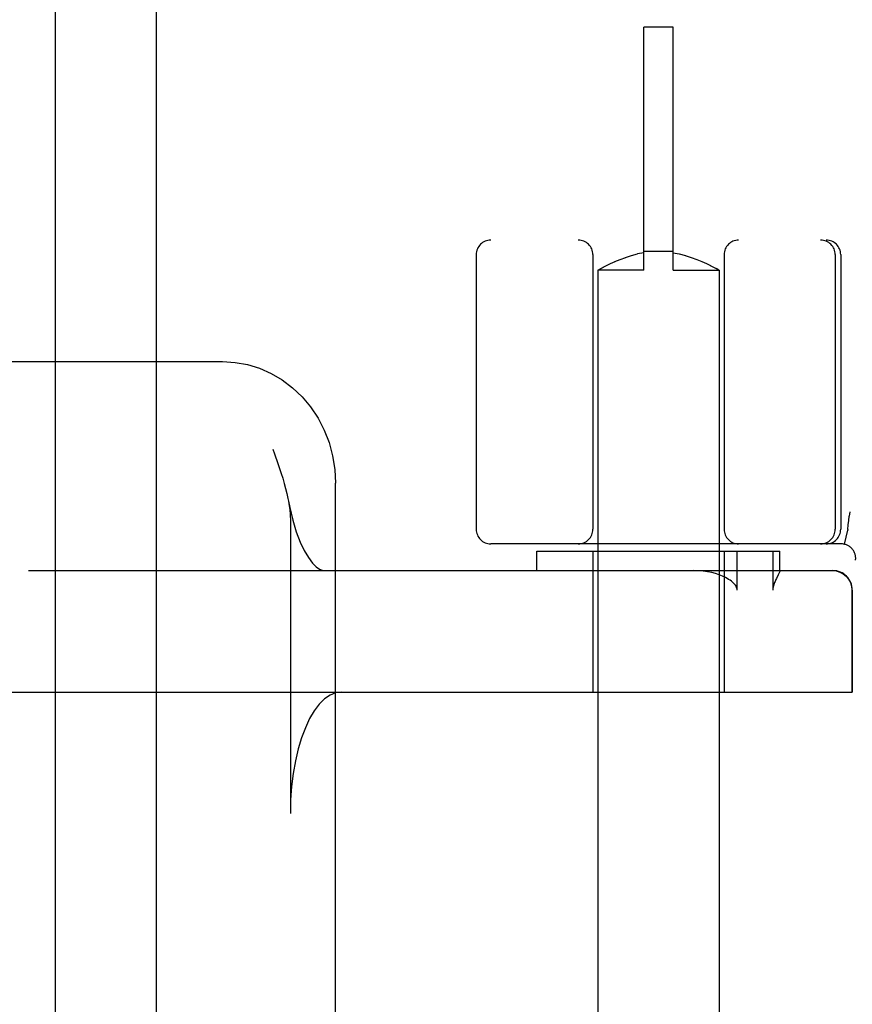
# Model space of a CAD drawing. Header units: inches. Extents: x 0 to 262, y 0 to 169.
# Tile 48 of 83: x 79.174 to 80.031, y 87.663 to 88.676. Entities that reach past the tile are written whole.
import ezdxf

# ---------------------------------------------------------------- set-up
doc = ezdxf.new("R2010")
doc.units = ezdxf.units.IN
doc.header["$LTSCALE"] = 14.384615
doc.header["$MEASUREMENT"] = 0
doc.linetypes.add('HIDDEN', pattern=[0.2, 0.1, -0.1])
doc.layers.add('DEFAULT_2', color=8, linetype='HIDDEN')
doc.layers.add('SECONDARY_LH_DOOR_ASSEMBLY', color=7, linetype='CONTINUOUS')

msp = doc.modelspace()

# ---------------------------------------------------------------- linework, layer by layer
at = {"layer": 'DEFAULT_2', "color": 8, "linetype": 'HIDDEN'}
for p, q in [((79.8164, 88.4179), (79.8164, 88.6679)), ((79.8464, 88.6679), (79.8164, 88.6679)), ((79.8464, 88.4179), (79.8464, 88.6679)), ((82.1539, 88.4489), (79.6589, 88.4489)), ((79.6439, 88.4339), (79.6439, 88.1514)), ((79.7639, 88.4339), (79.7639, 88.1514)), ((79.7976, 88.4311), (79.8037, 88.433)), ((79.8037, 88.433), (79.81, 88.4346)), ((79.8164, 88.4359), (79.8099, 88.4346)), ((79.8464, 88.4371), (79.8164, 88.4371)), ((79.8464, 88.4359), (79.8528, 88.4346)), ((79.8527, 88.4346), (79.8591, 88.433)), ((79.859, 88.433), (79.8651, 88.4311)), ((79.8989, 88.4339), (79.8989, 88.1514)), ((80.0132, 88.4339), (80.0132, 88.1514)), ((80.0189, 88.4339), (80.0189, 88.1514)), ((79.7746, 88.421), (79.778, 88.4227)), ((79.7779, 88.4227), (79.782, 88.4247)), ((79.7819, 88.4247), (79.7867, 88.4268)), ((79.7866, 88.4268), (79.7919, 88.429)), ((79.7919, 88.429), (79.7977, 88.4311)), ((79.8651, 88.4311), (79.8708, 88.429)), ((79.8708, 88.429), (79.8761, 88.4268)), ((79.8761, 88.4268), (79.8808, 88.4247)), ((79.8807, 88.4247), (79.8848, 88.4227)), ((79.8847, 88.4227), (79.8881, 88.421)), ((79.7692, 88.4181), (79.7689, 88.4179)), ((79.7689, 88.4179), (79.7689, 84.9679)), ((79.8164, 88.4179), (79.7689, 88.4179)), ((79.7692, 88.4181), (79.7721, 88.4197)), ((79.7721, 88.4197), (79.7747, 88.4211)), ((79.8464, 88.4179), (79.8939, 88.4179)), ((79.888, 88.4211), (79.8906, 88.4197)), ((79.8939, 88.4179), (79.8939, 84.9679)), ((77.998, 88.3239), (79.3829, 88.3239)), ((79.4345, 88.2339), (79.4363, 88.2289)), ((79.4992, 87.6403), (79.4992, 88.1989)), ((80.0282, 88.1693), (80.0277, 88.1649)), ((79.4527, 88.1604), (79.4527, 87.8589)), ((80.0227, 88.136), (80.0261, 88.1505)), ((80.0262, 88.151), (80.0261, 88.1505)), ((80.0193, 88.1364), (79.6589, 88.1364)), ((79.7064, 88.1089), (79.7064, 88.1289)), ((79.7064, 88.1289), (79.9563, 88.1289)), ((79.7639, 88.1289), (79.7639, 87.9839)), ((79.8989, 88.1289), (79.8989, 87.9839)), ((79.9124, 88.0889), (79.9124, 88.1289)), ((79.949, 88.1289), (79.949, 88.0889)), ((79.9564, 88.1087), (79.9564, 88.1289)), ((79.1832, 88.1089), (80.0108, 88.1089)), ((79.9563, 88.1089), (79.9563, 88.1088)), ((79.9545, 88.1044), (79.9527, 88.1008)), ((80.0304, 88.0889), (80.0304, 87.9839)), ((80.0308, 88.0889), (80.0308, 87.9839)), ((79.165, 87.9839), (80.0308, 87.9839))]:
    msp.add_line(p, q, dxfattribs=at)
for points in [[(79.8939, 88.4179), (79.8935, 88.4181), (79.8906, 88.4197)], [(79.3829, 88.3239), (79.3958, 88.3231), (79.4085, 88.3208), (79.4209, 88.317), (79.4329, 88.3118), (79.4443, 88.3051), (79.455, 88.297), (79.4648, 88.2877), (79.4735, 88.2773), (79.4812, 88.2658), (79.4875, 88.2535), (79.4926, 88.2405), (79.4962, 88.2269), (79.4985, 88.213), (79.4992, 88.1989)], [(79.4363, 88.2289), (79.4399, 88.2189), (79.4416, 88.2139), (79.4433, 88.2088), (79.4449, 88.2038), (79.4464, 88.1986), (79.4478, 88.1935), (79.4491, 88.1882), (79.4502, 88.1829), (79.4507, 88.1803)], [(79.4507, 88.1803), (79.452, 88.1738), (79.4551, 88.1606), (79.4587, 88.1488), (79.4627, 88.1383), (79.467, 88.1294), (79.4713, 88.1223), (79.4754, 88.1167), (79.4793, 88.1128), (79.4826, 88.1104), (79.4853, 88.1092), (79.4871, 88.1089)], [(79.4507, 88.1803), (79.4512, 88.1775), (79.452, 88.1719), (79.4524, 88.1662), (79.4527, 88.1604)], [(80.0262, 88.151), (80.0267, 88.1558), (80.0272, 88.1604), (80.0277, 88.1649)], [(79.9005, 88.1017), (79.8973, 88.1033), (79.8939, 88.1046), (79.8902, 88.1058), (79.8862, 88.1068), (79.882, 88.1077), (79.8774, 88.1083), (79.8726, 88.1087), (79.8675, 88.1089)], [(79.9563, 88.1088), (79.9563, 88.1085), (79.9562, 88.108), (79.9559, 88.1074), (79.9556, 88.1067), (79.9553, 88.106), (79.9549, 88.1052), (79.9545, 88.1044)], [(80.0104, 88.1089), (80.0143, 88.1085), (80.0181, 88.1074), (80.0215, 88.1055), (80.0245, 88.103), (80.027, 88.1), (80.0289, 88.0966), (80.03, 88.0928), (80.0304, 88.0889)], [(79.9124, 88.0889), (79.9122, 88.0903), (79.9118, 88.0916), (79.9112, 88.0928), (79.9105, 88.0939), (79.9096, 88.095), (79.9087, 88.096), (79.9076, 88.097), (79.9064, 88.098), (79.9051, 88.099), (79.9036, 88.0999), (79.9021, 88.1009), (79.9005, 88.1017)], [(79.9527, 88.1008), (79.9522, 88.0998), (79.9517, 88.0988), (79.9513, 88.0977), (79.9508, 88.0967), (79.9504, 88.0955), (79.95, 88.0943), (79.9496, 88.0931), (79.9493, 88.0918), (79.9491, 88.0904), (79.949, 88.0889)], [(79.5052, 87.9839), (79.4993, 87.9831), (79.4935, 87.9808), (79.4879, 87.9769), (79.4824, 87.9715), (79.4773, 87.9647), (79.4725, 87.9566), (79.4681, 87.9473), (79.4641, 87.9368), (79.4607, 87.9254), (79.4579, 87.9131), (79.4556, 87.9002), (79.454, 87.8867), (79.453, 87.873), (79.4527, 87.8589)]]:
    msp.add_lwpolyline(points, dxfattribs=at)
for centre, radius, start, end in [((79.6589, 88.4339), 0.015, 90, 180), ((79.7489, 88.4339), 0.015, 0, 90), ((79.9139, 88.4339), 0.015, 90, 180), ((79.9982, 88.4339), 0.015, 0, 90), ((80.0039, 88.4339), 0.015, 0, 90), ((79.6589, 88.1514), 0.015, 180, 270), ((79.7489, 88.1514), 0.015, 270, 360), ((79.9139, 88.1514), 0.015, 180, 270), ((79.9982, 88.1514), 0.015, 270, 360), ((80.0039, 88.1514), 0.015, 270, 360), ((80.0193, 88.1214), 0.015, 353.0043, 90), ((80.0108, 88.0889), 0.02, 0, 90)]:
    msp.add_arc(centre, radius, start, end, dxfattribs=at)
at = {"layer": 'SECONDARY_LH_DOOR_ASSEMBLY', "color": 8, "linetype": 'HIDDEN'}
msp.add_line((79.2109, 55.9279), (79.2109, 118.2199), dxfattribs=at)
at = {"layer": 'SECONDARY_LH_DOOR_ASSEMBLY', "color": 3, "linetype": 'Continuous'}
msp.add_line((79.3149, 55.9279), (79.3149, 118.2199), dxfattribs=at)

doc.saveas('drawing.dxf')
